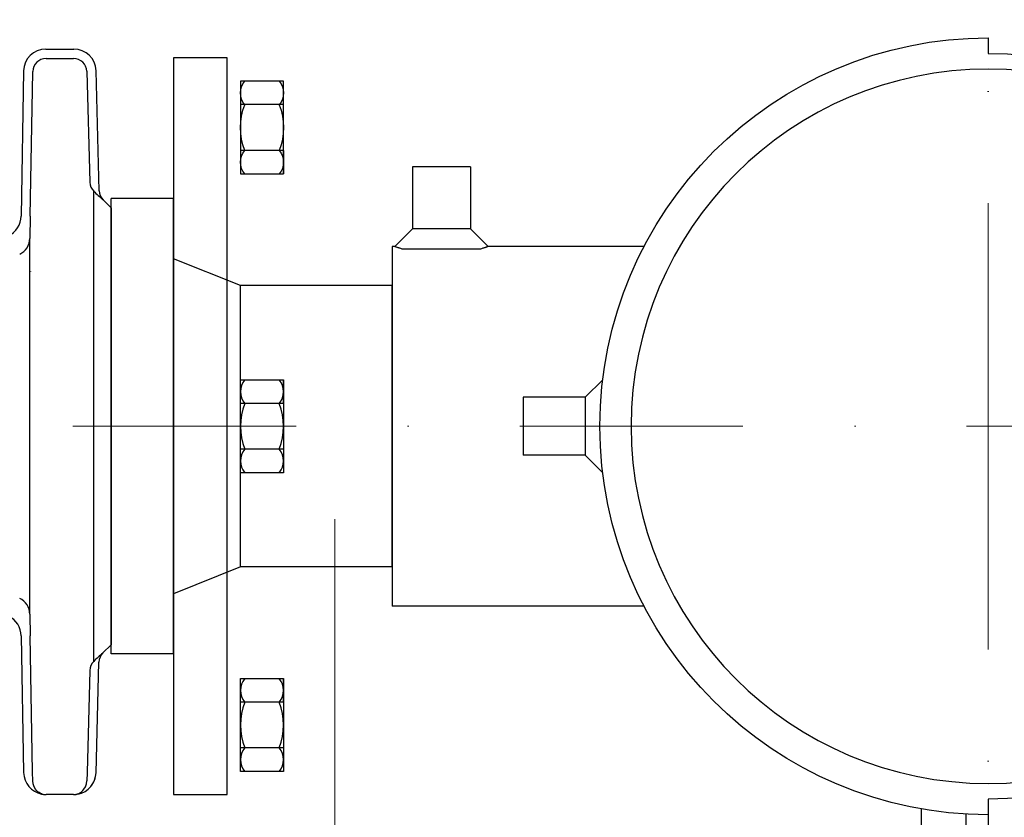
# Model space of a CAD drawing. Header units: centimetres. Extents: x 6548225 to 6568523, y 5576177 to 5581907.
# Tile 26 of 28: x 6567222 to 6567442, y 5580189 to 5580367. Entities that reach past the tile are written whole.
import ezdxf

# ---------------------------------------------------------------- set-up
doc = ezdxf.new("R2010")
doc.units = ezdxf.units.CM
doc.linetypes.add('DASHDOT', pattern=[1, 0.5, -0.25, 0, -0.25])
doc.linetypes.add('phl_thick', pattern=[0])
for name, color, linetype, lineweight in [('_opisy', 7, 'Continuous', 13), ('_TB-OPIS', 7, 'Continuous', 25), ('GRUNT', 7, 'Continuous', 13), ('HAWLE', 7, 'Continuous', 25), ('HAWLE OSIE SYMETRII', 5, 'DASHDOT', 9)]:
    doc.layers.add(name, color=color, linetype=linetype, lineweight=lineweight)
doc.layers.add('projection', color=7, linetype='Continuous')

# ---------------------------------------------------------------- blocks, each defined once
blk = doc.blocks.new('A$C085A3C0E')
at = {"layer": 'HAWLE'}
for p, q in [((-10.39, 0), (-10.39, 9.6)), ((-10.39, 9.6), (10.39, 9.6)), ((-5.14, 0), (-5.14, 9.6)), ((5.12, 0), (5.12, 9.6)), ((10.39, 9.6), (10.39, 0)), ((10.39, 0), (-10.39, 0)), ((5.12, 0), (10.39, 0))]:
    blk.add_line(p, q, dxfattribs=at)
for centre, radius, start, end in [((-7.75, 5.44), 4.16, 50.6539, 129.3461), ((0, -4.74), 14.34, 69.1032, 110.8968), ((7.75, 5.44), 4.16, 50.6539, 129.3461), ((-7.75, 4.16), 4.16, 230.6539, 309.3461), ((0, 14.34), 14.34, 249.1032, 290.8968), ((7.75, 4.16), 4.16, 230.6539, 309.3461)]:
    blk.add_arc(centre, radius, start, end, dxfattribs=at)
blk = doc.blocks.new('A$C63974923')
at = {"layer": 'projection', "color": 7, "linetype": 'phl_thick'}
for p, q in [((42.799999, 212.5), (46.75, 216.449997)), ((46.75, 217), (127.25, 217)), ((46.75, 216.449997), (46.75, 217)), ((46.75177, 216.444962), (46.75, 216.449997)), ((46.757092, 216.429779), (46.75177, 216.444962)), ((46.765987, 216.404343), (46.757092, 216.429779)), ((46.778477, 216.368546), (46.765987, 216.404343)), ((46.794575, 216.322296), (46.778477, 216.368546)), ((46.814255, 216.265549), (46.794575, 216.322296)), ((46.837463, 216.198303), (46.814255, 216.265549)), ((46.864147, 216.120544), (46.837463, 216.198303)), ((127.25, 160.629356), (127.25, 217)), ((46.894253, 216.032288), (46.864147, 216.120544)), ((46.92775, 215.933472), (46.894253, 216.032288)), ((46.964489, 215.824249), (46.92775, 215.933472)), ((47.004143, 215.70488), (46.964489, 215.824249)), ((47.0471, 215.574921), (47.004143, 215.70488)), ((47.092678, 215.435028), (47.0471, 215.574921)), ((47.140808, 215.285248), (47.092678, 215.435028)), ((47.191647, 215.125351), (47.140808, 215.285248)), ((47.244736, 214.95578), (47.191647, 215.125351)), ((47.299999, 214.776535), (47.244736, 214.95578)), ((47.299999, 197.223473), (47.299999, 214.776535)), ((28.900002, 212.5), (42.799999, 212.5)), ((28.900002, 199.5), (28.900002, 212.5)), ((42.799999, 199.5), (42.799999, 212.5)), ((28.900002, 199.5), (42.799999, 199.5)), ((46.75, 195.550003), (42.799999, 199.5)), ((47.004318, 196.295311), (47.0471, 196.425087)), ((47.0471, 196.425087), (47.092678, 196.564972)), ((47.092678, 196.564972), (47.140911, 196.714859)), ((47.140911, 196.714859), (47.191647, 196.874649)), ((47.191647, 196.874649), (47.244736, 197.044228)), ((47.244736, 197.044228), (47.300018, 197.223473)), ((46.75, 195.550003), (46.75177, 195.555038)), ((46.75, 160.629356), (46.75, 195.550003)), ((46.75177, 195.555038), (46.757092, 195.570221)), ((46.757092, 195.570221), (46.76598, 195.595642)), ((46.76598, 195.595642), (46.778477, 195.631447)), ((46.778477, 195.631447), (46.794575, 195.677696)), ((46.794575, 195.677696), (46.814255, 195.734444)), ((46.814255, 195.734444), (46.837463, 195.801697)), ((46.837463, 195.801697), (46.864147, 195.879448)), ((46.864147, 195.879448), (46.894253, 195.967712)), ((46.894253, 195.967712), (46.92775, 196.066521)), ((46.92775, 196.066521), (46.964489, 196.175758)), ((46.964489, 196.175758), (47.004318, 196.295311)), ((80.5, 187.699997), (93.5, 187.699997)), ((80.5, 173.800003), (80.5, 187.699997)), ((93.5, 173.800003), (93.5, 187.699997)), ((76.572886, 169.872887), (80.5, 173.800003)), ((80.5, 173.800003), (93.5, 173.800003)), ((97.427114, 169.872887), (93.5, 173.800003)), ((172.697144, 98.5), (185.5, 98.5)), ((173.856201, 88.5), (185.5, 88.5)), ((0, 83.5), (3.5, 83.5)), ((170.5, 83.5), (185.5, 83.5))]:
    blk.add_line(p, q, dxfattribs=at)
blk.add_circle((87, 83.5), 80, dxfattribs=at)
for radius, start, end in [(87, 0, 180), (83.5, 180, 0)]:
    blk.add_arc((87, 83.5), radius, start, end, dxfattribs=at)

msp = doc.modelspace()

# ---------------------------------------------------------------- linework, layer by layer
at = {"ltscale": 0.156325}
msp.add_line((6567227.385, 5580360.705), (6567233.638, 5580360.705), dxfattribs=at)
msp.add_line((6567227.385, 5580360.705), (6567233.638, 5580360.705), dxfattribs=at)
at = {"ltscale": 0.000439}
msp.add_line((6567227.421, 5580358.587), (6567227.438, 5580358.587), dxfattribs=at)
at = {"ltscale": 0.153235}
msp.add_line((6567227.438, 5580358.587), (6567233.568, 5580358.587), dxfattribs=at)
at = {"ltscale": 0.000653}
msp.add_line((6567233.568, 5580358.587), (6567233.594, 5580358.586), dxfattribs=at)
for p, q in [((6567222.405, 5580355.811), (6567221.837, 5580323.282)), ((6567223.875, 5580323.235), (6567224.439, 5580355.63)), ((6567236.567, 5580355.655), (6567237.214, 5580330.884)), ((6567239.321, 5580328.974), (6567238.617, 5580355.854)), ((6567239.321, 5580328.974), (6567238.617, 5580355.854)), ((6567238.092, 5580233.47), (6567238.092, 5580328.849)), ((6567241.99, 5580325.129), (6567241.99, 5580227.281)), ((6567223.792, 5580241.842), (6567223.792, 5580318.284)), ((6567221.871, 5580229.246), (6567222.405, 5580198.649)), ((6567224.405, 5580198.702), (6567223.873, 5580229.293)), ((6567238.617, 5580198.605), (6567239.266, 5580223.381)), ((6567238.617, 5580198.605), (6567239.266, 5580223.381)), ((6567237.214, 5580221.521), (6567236.617, 5580198.676))]:
    msp.add_line(p, q)
at = {"ltscale": 0.001593}
for p, q in [((6567224.439, 5580355.63), (6567224.441, 5580355.694)), ((6567236.564, 5580355.719), (6567236.567, 5580355.655))]:
    msp.add_line(p, q, dxfattribs=at)
at = {"ltscale": 0.001451}
for p, q in [((6567240.211, 5580326.908), (6567240.168, 5580326.948)), ((6567240.113, 5580225.406), (6567240.155, 5580225.446))]:
    msp.add_line(p, q, dxfattribs=at)
at = {"ltscale": 0.063184}
msp.add_line((6567241.99, 5580325.129), (6567240.203, 5580326.916), dxfattribs=at)
at = {"ltscale": 0.123786}
msp.add_line((6567223.875, 5580323.235), (6567223.792, 5580318.284), dxfattribs=at)
at = {"ltscale": 0.19305}
msp.add_line((6567223.792, 5580234.12), (6567223.792, 5580241.842), dxfattribs=at)
at = {"ltscale": 0.12071}
msp.add_line((6567223.792, 5580234.12), (6567223.873, 5580229.293), dxfattribs=at)
at = {"ltscale": 0.247831}
msp.add_line((6567238.092, 5580223.557), (6567238.092, 5580233.47), dxfattribs=at)
at = {"ltscale": 0.065132}
msp.add_line((6567241.99, 5580227.281), (6567240.148, 5580225.439), dxfattribs=at)
at = {"ltscale": 0.048509}
msp.add_line((6567224.439, 5580196.762), (6567224.405, 5580198.702), dxfattribs=at)
at = {"ltscale": 0.04852}
msp.add_line((6567236.617, 5580198.676), (6567236.542, 5580196.762), dxfattribs=at)
at = {"ltscale": 0.011181}
msp.add_line((6567226.427, 5580193.847), (6567226.866, 5580193.76), dxfattribs=at)
at = {"ltscale": 0.00039}
msp.add_line((6567226.838, 5580193.765), (6567226.853, 5580193.762), dxfattribs=at)
at = {"ltscale": 0.038602}
msp.add_line((6567228.982, 5580193.705), (6567227.438, 5580193.705), dxfattribs=at)
at = {"ltscale": 0.075}
msp.add_line((6567231.99, 5580193.705), (6567228.99, 5580193.705), dxfattribs=at)
at = {"ltscale": 0.039241}
msp.add_line((6567233.568, 5580193.705), (6567231.998, 5580193.705), dxfattribs=at)
at = {"ltscale": 0.011096}
msp.add_line((6567234.558, 5580193.84), (6567234.122, 5580193.756), dxfattribs=at)
msp.add_lwpolyline([(6567255.99, 5580358.705), (6567255.99, 5580193.705), (6567267.99, 5580193.705), (6567267.99, 5580358.705)], close=True)
for points in [[(6567226.488, 5580193.862), (6567226.19, 5580193.983), (6567225.879, 5580194.155), (6567225.584, 5580194.368), (6567225.314, 5580194.617), (6567225.067, 5580194.908), (6567224.732, 5580195.471), (6567224.519, 5580196.099), (6567224.439, 5580196.762)], [(6567234.493, 5580193.862), (6567234.79, 5580193.983), (6567235.102, 5580194.155), (6567235.397, 5580194.368), (6567235.667, 5580194.617), (6567235.913, 5580194.908), (6567236.248, 5580195.471), (6567236.462, 5580196.099), (6567236.542, 5580196.762)]]:
    msp.add_lwpolyline(points)
for centre, radius, start, end in [((6567227.377, 5580355.732), 4.972, 89.90645, 179.09356), ((6567227.377, 5580355.732), 4.972, 89.90645, 179.09356), ((6567233.646, 5580355.732), 4.972, 1.40862, 90.09138), ((6567233.646, 5580355.732), 4.972, 1.40864, 90.09138), ((6567227.444, 5580355.582), 3.005, 90.45087, 177.86787), ((6567233.561, 5580355.581), 3.006, 2.63442, 89.36872), ((6567322.942, 5580419.473), 124.147, 226.88465, 228.18399), ((6567242.355, 5580329.056), 3.035, 181.56531, 224.84903), ((6567242.355, 5580329.057), 3.036, 181.56596, 225.04925), ((6567216.86, 5580323.366), 4.977, 294.97424, 359.02575), ((6567219.807, 5580318.348), 3.985, 295.39245, 359.08832), ((6567223.954, 5580310.945), 0.0902, 329.02792, 2.68806), ((6567219.806, 5580234.058), 3.985, 0.89327, 64.6049), ((6567216.894, 5580229.162), 4.977, 0.9744, 65.0256), ((6567322.89, 5580132.887), 124.145, 131.81902, 133.0836), ((6567242.3, 5580223.298), 3.036, 134.95114, 178.43488), ((6567227.376, 5580198.727), 4.971, 180.90086, 258.99271), ((6567233.647, 5580198.727), 4.971, 280.56464, 358.5968), ((6567233.635, 5580198.732), 4.984, 319.62629, 358.5454), ((6567227.394, 5580196.479), 2.77, 250.89639, 259.00224), ((6567227.438, 5580196.705), 3, 258.44418, 270), ((6567233.568, 5580196.705), 3, 269.99998, 280.9563), ((6567233.612, 5580196.473), 2.764, 280.64159, 288.6269)]:
    msp.add_arc(centre, radius, start, end)
for centre, ratio, start_param, end_param in [((6567240.213, 5580330.963), 0.996617, 3.1677726, 3.9269908), ((6567240.213, 5580221.443), 0.996688, 2.3561945, 3.1154127)]:
    msp.add_ellipse(centre, major_axis=(3, 0), ratio=ratio, start_param=start_param, end_param=end_param)
at = {"layer": '_opisy'}
msp.add_line((6567292.124, 5579478.471), (6567292.124, 5580255.389), dxfattribs=at)
at = {"layer": 'HAWLE OSIE SYMETRII', "ltscale": 100}
for p, q in [((6567438.49, 5580276.205), (6567438.49, 5580531.861)), ((6567583.742, 5580276.205), (6566571.042, 5580276.205)), ((6567438.49, 5580276.205), (6567438.49, 5580020.548))]:
    msp.add_line(p, q, dxfattribs=at)
at = {"layer": 'projection', "color": 7, "linetype": 'phl_thick'}
for p, q in [((6567255.99, 5580327.205), (6567241.99, 5580327.205)), ((6567241.99, 5580225.205), (6567241.99, 5580327.205)), ((6567255.99, 5580225.205), (6567255.99, 5580327.205)), ((6567270.99, 5580307.705), (6567255.99, 5580313.705)), ((6567270.99, 5580244.705), (6567270.99, 5580307.705)), ((6567304.99, 5580307.705), (6567270.99, 5580307.705)), ((6567304.99, 5580244.705), (6567304.99, 5580307.705)), ((6567270.99, 5580244.705), (6567255.99, 5580238.705)), ((6567304.99, 5580244.705), (6567270.99, 5580244.705)), ((6567255.99, 5580225.205), (6567241.99, 5580225.205))]:
    msp.add_line(p, q, dxfattribs=at)

# ---------------------------------------------------------------- block references
at = {"layer": '_TB-OPIS', "xscale": -1, "rotation": 89.99999999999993}
msp.add_blockref('A$C63974923', (6567521.99, 5580363.205), dxfattribs=at)
at = {"layer": 'GRUNT', "xscale": -1, "rotation": 89.99999999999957}
msp.add_blockref('A$C085A3C0E', (6567280.59, 5580343.111), dxfattribs=at)
at = {"layer": 'GRUNT'}
for p, rotation in [((6567280.59, 5580276.205), 90.0000000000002), ((6567280.59, 5580209.298), 90.00000000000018)]:
    msp.add_blockref('A$C085A3C0E', p, dxfattribs=dict(at, rotation=rotation))

doc.saveas('drawing.dxf')
